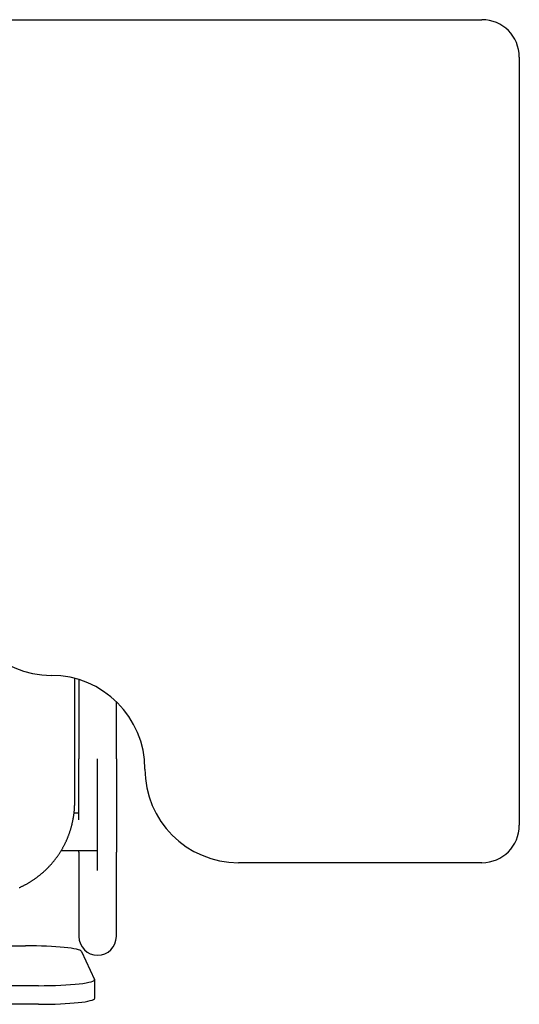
# Model space of a CAD drawing. Header units: metres. Extents: x -1 to 438, y -6 to 53.
# Tile 99 of 149: x 417.52 to 417.787, y 15.135 to 15.66. Entities that reach past the tile are written whole.
import ezdxf

# ---------------------------------------------------------------- set-up
doc = ezdxf.new("R2010")
doc.units = ezdxf.units.M
doc.linetypes.add('CONTINUA', pattern=[0])
doc.layers.add('PA MOBLES ACTUAL', color=7, linetype='CONTINUA', lineweight=25)

msp = doc.modelspace()

# ---------------------------------------------------------------- linework, layer by layer
at = {"layer": 'PA MOBLES ACTUAL', "color": 180, "transparency": 33554687}
for p, q in [((417.50718, 15.66033), (417.76718, 15.66033)), ((417.78718, 15.64033), (417.78718, 15.23033)), ((417.54969, 15.24267), (417.54969, 15.30874)), ((417.55192, 15.30811), (417.55192, 15.26569)), ((417.57192, 15.26569), (417.57192, 15.29629)), ((417.56192, 15.20612), (417.56192, 15.26569)), ((417.55192, 15.23681), (417.54935, 15.23681)), ((417.56192, 15.21681), (417.56192, 15.23681)), ((417.54248, 15.21681), (417.56192, 15.21681)), ((417.55192, 15.216), (417.55192, 15.17094)), ((417.57192, 15.17094), (417.57192, 15.216)), ((417.76718, 15.21033), (417.63718, 15.21033)), ((417.13043, 15.16597), (417.52336, 15.16597)), ((417.55332, 15.16293), (417.56032, 15.14803)), ((417.56036, 15.13792), (417.56036, 15.14787)), ((417.53036, 15.14467), (417.12343, 15.14467)), ((417.53036, 15.13473), (417.12343, 15.13473))]:
    msp.add_line(p, q, dxfattribs=at)
for points in [[(417.55192, 15.23313), (417.55192, 15.23317), (417.55192, 15.2332), (417.55192, 15.23324), (417.55192, 15.23327), (417.55192, 15.23331), (417.55192, 15.23334), (417.55192, 15.23338), (417.55192, 15.23341), (417.55192, 15.23345), (417.55192, 15.23349), (417.55192, 15.23352), (417.55192, 15.23356), (417.55192, 15.23359), (417.55192, 15.23363), (417.55192, 15.23366), (417.55192, 15.2337), (417.55192, 15.23373), (417.55192, 15.23377), (417.55192, 15.23381), (417.55192, 15.23384), (417.55192, 15.23388), (417.55192, 15.23391), (417.55192, 15.23395), (417.55192, 15.23398), (417.55192, 15.23402), (417.55192, 15.23406), (417.55192, 15.23409), (417.55192, 15.23413), (417.55192, 15.23416), (417.55192, 15.2342), (417.55192, 15.23464), (417.55192, 15.23509), (417.55192, 15.23554), (417.55192, 15.236), (417.55192, 15.23646), (417.55192, 15.23692), (417.55192, 15.23739), (417.55192, 15.23786), (417.55192, 15.23833), (417.55192, 15.23881), (417.55192, 15.23929), (417.55192, 15.23977), (417.55192, 15.24026), (417.55192, 15.24075), (417.55192, 15.24124), (417.55192, 15.24173), (417.55192, 15.24223), (417.55192, 15.24274), (417.55192, 15.24324), (417.55192, 15.24375), (417.55192, 15.24426), (417.55192, 15.24478), (417.55192, 15.24529), (417.55192, 15.24581), (417.55192, 15.24633), (417.55192, 15.24686), (417.55192, 15.24739), (417.55192, 15.24792), (417.55192, 15.24845), (417.55192, 15.24898), (417.55192, 15.24952), (417.55192, 15.25006), (417.55192, 15.2506), (417.55192, 15.25115), (417.55192, 15.25169), (417.55192, 15.25224), (417.55192, 15.25278), (417.55192, 15.25333), (417.55192, 15.25388), (417.55192, 15.25444), (417.55192, 15.25499), (417.55192, 15.25554), (417.55192, 15.2561), (417.55192, 15.25666), (417.55192, 15.25721), (417.55192, 15.25777), (417.55192, 15.25833), (417.55192, 15.2589), (417.55192, 15.25946), (417.55192, 15.26002), (417.55192, 15.26059), (417.55192, 15.26115), (417.55192, 15.26172), (417.55192, 15.26228), (417.55192, 15.26285), (417.55192, 15.26342), (417.55192, 15.26398), (417.55192, 15.26455), (417.55192, 15.26512), (417.55192, 15.26569)], [(417.57192, 15.26569), (417.57192, 15.26504), (417.57192, 15.26439), (417.57192, 15.26374), (417.57192, 15.26309), (417.57192, 15.26244), (417.57192, 15.26179), (417.57192, 15.26115), (417.57192, 15.2605), (417.57192, 15.25986), (417.57192, 15.25921), (417.57192, 15.25857), (417.57192, 15.25793), (417.57192, 15.25729), (417.57192, 15.25665), (417.57192, 15.25602), (417.57192, 15.25538), (417.57192, 15.25475), (417.57192, 15.25412), (417.57192, 15.25349), (417.57192, 15.25286), (417.57192, 15.25223), (417.57192, 15.25161), (417.57192, 15.25099), (417.57192, 15.25037), (417.57192, 15.24975), (417.57192, 15.24914), (417.57192, 15.24853), (417.57192, 15.24792), (417.57192, 15.24731), (417.57192, 15.24671), (417.57192, 15.24611), (417.57192, 15.24551), (417.57192, 15.24492), (417.57192, 15.24433), (417.57192, 15.24374), (417.57192, 15.24316), (417.57192, 15.24258), (417.57192, 15.24201), (417.57192, 15.24144), (417.57192, 15.24088), (417.57192, 15.24031), (417.57192, 15.23976), (417.57192, 15.23921), (417.57192, 15.23866), (417.57192, 15.23812), (417.57192, 15.23758), (417.57192, 15.23704), (417.57192, 15.23652), (417.57192, 15.23599), (417.57192, 15.23547), (417.57192, 15.23496), (417.57192, 15.23445), (417.57192, 15.23395), (417.57192, 15.23345), (417.57192, 15.23295), (417.57192, 15.23247), (417.57192, 15.23198), (417.57192, 15.23151), (417.57192, 15.23103), (417.57192, 15.23057), (417.57192, 15.23016), (417.57192, 15.22977), (417.57192, 15.22937), (417.57192, 15.22899), (417.57192, 15.2286), (417.57192, 15.22822), (417.57192, 15.22785), (417.57192, 15.22748), (417.57192, 15.22712), (417.57192, 15.22676), (417.57192, 15.22641), (417.57192, 15.22606), (417.57192, 15.22571), (417.57192, 15.22538), (417.57192, 15.22504), (417.57192, 15.22472), (417.57192, 15.22439), (417.57192, 15.22408), (417.57192, 15.22376), (417.57192, 15.22346), (417.57192, 15.22316), (417.57192, 15.22286), (417.57192, 15.22257), (417.57192, 15.22229), (417.57192, 15.22201), (417.57192, 15.22173), (417.57192, 15.22147), (417.57192, 15.2212), (417.57192, 15.22095), (417.57192, 15.2207), (417.57192, 15.22045), (417.57192, 15.22021), (417.57192, 15.21998), (417.57192, 15.21975), (417.57192, 15.21953), (417.57192, 15.21931), (417.57192, 15.21911), (417.57192, 15.2189), (417.57192, 15.2187), (417.57192, 15.21851), (417.57192, 15.21833), (417.57192, 15.21815), (417.57192, 15.21798), (417.57192, 15.21781), (417.57192, 15.21765), (417.57192, 15.2175), (417.57192, 15.21735), (417.57192, 15.21721), (417.57192, 15.21707), (417.57192, 15.21694), (417.57192, 15.21682), (417.57192, 15.2167), (417.57192, 15.21659), (417.57192, 15.21649), (417.57192, 15.21639), (417.57192, 15.2163), (417.57192, 15.21621), (417.57192, 15.21613), (417.57192, 15.21606), (417.57192, 15.216)], [(417.52004, 15.197), (417.52035, 15.19714), (417.52065, 15.19728), (417.52095, 15.19742), (417.52125, 15.19756), (417.52155, 15.19771), (417.52185, 15.19785), (417.52215, 15.198), (417.52244, 15.19815), (417.52274, 15.1983), (417.52303, 15.19846), (417.52333, 15.19861), (417.52362, 15.19877), (417.52391, 15.19893), (417.5242, 15.19909), (417.52449, 15.19926), (417.52478, 15.19942), (417.52506, 15.19959), (417.52535, 15.19976), (417.52563, 15.19993), (417.52591, 15.2001), (417.52619, 15.20027), (417.52647, 15.20045), (417.52675, 15.20063), (417.52702, 15.20081), (417.5273, 15.20099), (417.52757, 15.20117), (417.52785, 15.20135), (417.52812, 15.20154), (417.52838, 15.20173), (417.52865, 15.20191), (417.52892, 15.2021), (417.52918, 15.2023), (417.52945, 15.20249), (417.52971, 15.20268), (417.52997, 15.20288), (417.53022, 15.20308), (417.53048, 15.20328), (417.53073, 15.20348), (417.53099, 15.20368), (417.53124, 15.20388), (417.53149, 15.20409), (417.53174, 15.20429), (417.53198, 15.2045), (417.53223, 15.20471), (417.53247, 15.20492), (417.53271, 15.20513), (417.53295, 15.20534), (417.53319, 15.20555), (417.53342, 15.20577), (417.53366, 15.20598), (417.53389, 15.2062), (417.53412, 15.20641), (417.53435, 15.20663), (417.53457, 15.20685), (417.5348, 15.20707), (417.53502, 15.20729), (417.53524, 15.20751), (417.53546, 15.20774), (417.53568, 15.20797), (417.5359, 15.2082), (417.53612, 15.20843), (417.53634, 15.20866), (417.53655, 15.20889), (417.53677, 15.20913), (417.53698, 15.20937), (417.5372, 15.20961), (417.53741, 15.20985), (417.53762, 15.21009), (417.53783, 15.21034), (417.53803, 15.21058), (417.53824, 15.21083), (417.53845, 15.21108), (417.53865, 15.21133), (417.53885, 15.21159), (417.53905, 15.21184), (417.53925, 15.2121), (417.53945, 15.21236), (417.53965, 15.21262), (417.53985, 15.21288), (417.54004, 15.21314), (417.54023, 15.21341), (417.54042, 15.21367), (417.54061, 15.21394), (417.5408, 15.21421), (417.54099, 15.21448), (417.54117, 15.21476), (417.54136, 15.21503), (417.54154, 15.2153), (417.54172, 15.21558), (417.54189, 15.21586), (417.54207, 15.21614), (417.54225, 15.21642), (417.54242, 15.2167), (417.54259, 15.21699), (417.54276, 15.21727), (417.54293, 15.21756), (417.54309, 15.21785), (417.54326, 15.21813), (417.54342, 15.21843), (417.54358, 15.21872), (417.54374, 15.21901), (417.54389, 15.2193), (417.54405, 15.2196), (417.5442, 15.21989), (417.54435, 15.22019), (417.5445, 15.22049), (417.54465, 15.22079), (417.54479, 15.22109), (417.54494, 15.22139), (417.54508, 15.22169), (417.54522, 15.22199), (417.54535, 15.2223), (417.54549, 15.2226), (417.54562, 15.22291), (417.54575, 15.22322), (417.54588, 15.22352), (417.54601, 15.22383), (417.54613, 15.22414), (417.54625, 15.22445), (417.54637, 15.22476), (417.54649, 15.22508), (417.54661, 15.22539), (417.54672, 15.2257), (417.54684, 15.22602), (417.54695, 15.22633), (417.54705, 15.22665), (417.54716, 15.22696), (417.54726, 15.22728), (417.54736, 15.2276), (417.54746, 15.22791), (417.54756, 15.22823), (417.54766, 15.22855), (417.54775, 15.22887), (417.54784, 15.22919), (417.54793, 15.22951), (417.54801, 15.22983), (417.5481, 15.23015), (417.54818, 15.23047), (417.54826, 15.23079), (417.54834, 15.23112), (417.54841, 15.23144), (417.54849, 15.23176), (417.54856, 15.23208), (417.54863, 15.23241), (417.54869, 15.23273), (417.54876, 15.23305), (417.54882, 15.23337), (417.54888, 15.2337), (417.54894, 15.23402), (417.54899, 15.23434), (417.54905, 15.23467), (417.5491, 15.23499), (417.54915, 15.23531), (417.54919, 15.23564), (417.54924, 15.23596), (417.54928, 15.23628), (417.54932, 15.23661), (417.54936, 15.23693), (417.5494, 15.23725), (417.54943, 15.23757), (417.54946, 15.2379), (417.54949, 15.23822), (417.54952, 15.23854), (417.54955, 15.23886), (417.54957, 15.23918), (417.54959, 15.2395), (417.54961, 15.23982), (417.54963, 15.24014), (417.54964, 15.24046), (417.54966, 15.24078), (417.54967, 15.24109), (417.54968, 15.24141), (417.54968, 15.24173), (417.54969, 15.24204), (417.54969, 15.24236), (417.54969, 15.24267)], [(417.55192, 15.216), (417.55192, 15.21601), (417.55192, 15.21603), (417.55192, 15.21605), (417.55192, 15.21607), (417.55192, 15.2161), (417.55192, 15.21612), (417.55192, 15.21614), (417.55192, 15.21616), (417.55192, 15.21619), (417.55192, 15.21621), (417.55192, 15.21623), (417.55192, 15.21626), (417.55192, 15.21629), (417.55192, 15.21631), (417.55192, 15.21634), (417.55192, 15.21637), (417.55192, 15.21639), (417.55192, 15.21642), (417.55192, 15.21645), (417.55192, 15.21648), (417.55192, 15.21651), (417.55192, 15.21654), (417.55192, 15.21657), (417.55192, 15.2166), (417.55192, 15.21664), (417.55192, 15.21667), (417.55192, 15.2167), (417.55192, 15.21674), (417.55192, 15.21677), (417.55192, 15.21681)]]:
    msp.add_lwpolyline(points, dxfattribs=at)
for centre, radius, start, end in [((417.76718, 15.64033), 0.02, 0, 90), ((417.53718, 15.36033), 0.05, 180, 270), ((417.53718, 15.26033), 0.05, 0, 90), ((417.63718, 15.26033), 0.05, 180, 270), ((417.76718, 15.23033), 0.02, 270, 0), ((417.56192, 15.17094), 0.01, 180, 270), ((417.56192, 15.17094), 0.01, 270, 0)]:
    msp.add_arc(centre, radius, start, end, dxfattribs=at)
for centre, start_param, end_param in [((417.52336, 15.16277), 0.049958, 1.570796), ((417.53036, 15.14787), 4.712389, 6.333144), ((417.53036, 15.13792), 4.712389, 6.283185)]:
    msp.add_ellipse(centre, major_axis=(0.03, 0), ratio=0.106466, start_param=start_param, end_param=end_param, dxfattribs=at)

doc.saveas('drawing.dxf')
